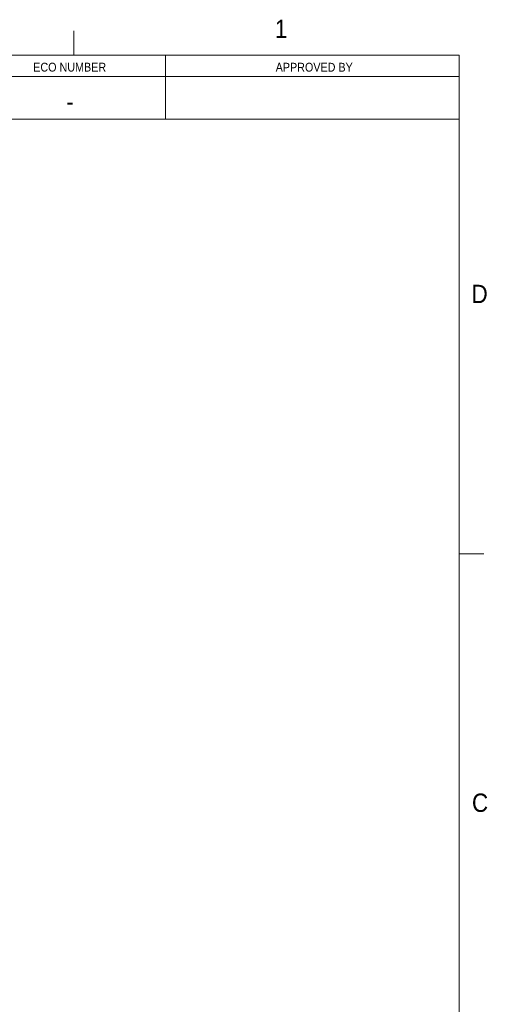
# Model space of a CAD drawing. Header units: inches. Extents: x 0.5 to 16.5, y 0.2 to 10.8.
# Tile 13 of 13: x 14.1 to 16.5, y 5.7 to 10.8. Entities that reach past the tile are written whole.
import ezdxf

# ---------------------------------------------------------------- set-up
doc = ezdxf.new("R2010")
doc.units = ezdxf.units.IN
doc.header["$MEASUREMENT"] = 0
doc.styles.add('SLDTEXTSTYLE1', font='GOTHIC.TTF', dxfattribs={"width": 0.913})

msp = doc.modelspace()

# ---------------------------------------------------------------- linework, layer by layer
at = {"color": 7, "linetype": 'Continuous', "lineweight": 0}
for p, q in [((14.4062, 10.6), (14.4062, 10.725)), ((0.625, 10.6), (16.375, 10.6)), ((14.875, 10.6), (14.875, 10.2719)), ((16.375, 0.4), (16.375, 10.6)), ((9.375, 10.4906), (16.3718, 10.4906)), ((9.375, 10.2719), (16.3718, 10.2719)), ((16.3763, 8.05), (16.5013, 8.05))]:
    msp.add_line(p, q, dxfattribs=at)

# ---------------------------------------------------------------- texts
at = {"color": 7, "linetype": 'Continuous', "lineweight": 0, "style": 'SLDTEXTSTYLE1'}
for s, insert, char_height, attachment_point in [('1', (15.4336, 10.7814), 0.0938, 1), ('ECO NUMBER', (14.3851, 10.5612), 0.045, 2), ('APPROVED BY', (15.6349, 10.5608), 0.045, 2), ('-', (14.3871, 10.41), 0.0938, 2), ('D', (16.4389, 9.426), 0.0938, 1), ('C', (16.441, 6.8244), 0.0938, 1)]:
    msp.add_mtext(s, dxfattribs=dict(at, insert=insert, char_height=char_height, attachment_point=attachment_point))

doc.saveas('drawing.dxf')
